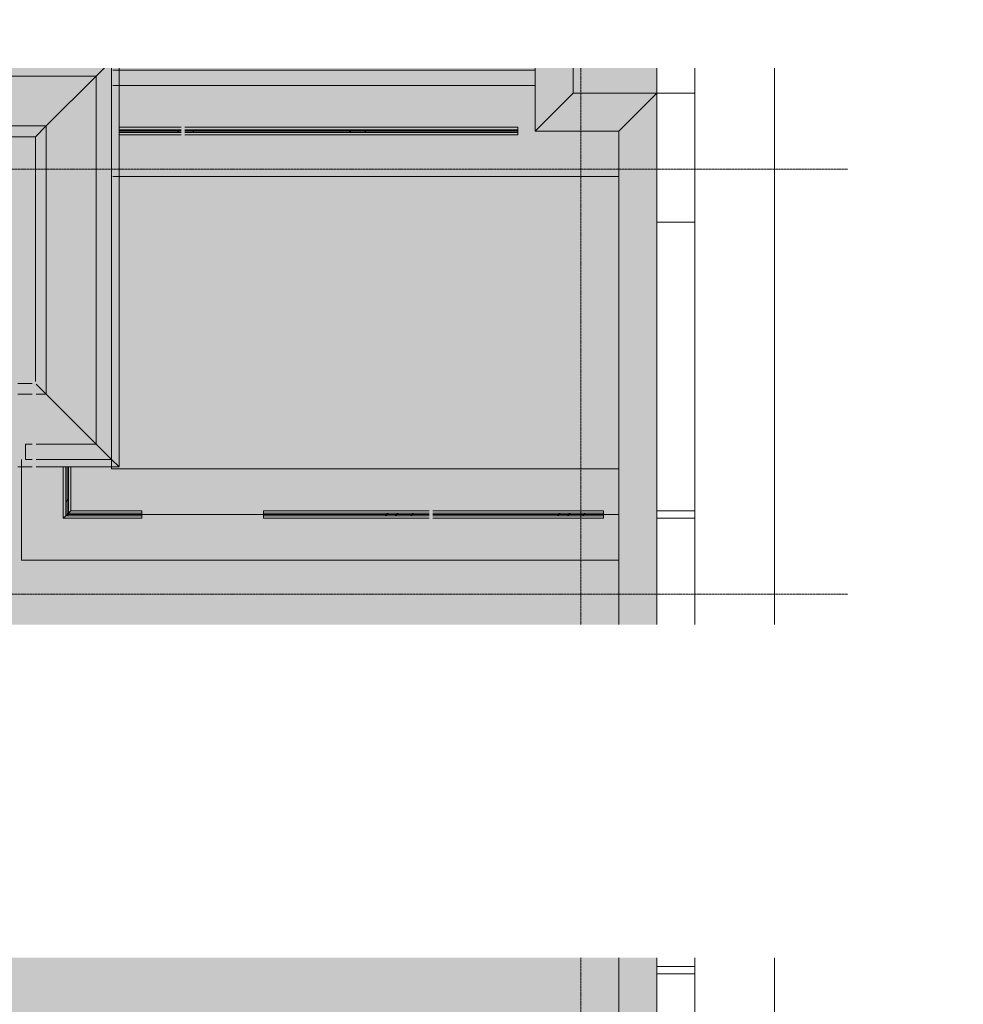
# Model space of a CAD drawing. Header units: millimetres. Extents: x -521669 to 178656, y -69521 to 500758.
# Tile 208 of 256: x -158995 to -152786, y 464513 to 470997. Entities that reach past the tile are written whole.
import ezdxf
from ezdxf import colors
from ezdxf.entities.mleader import LeaderData, LeaderLine
from ezdxf.math import Vec2, Vec3

# ---------------------------------------------------------------- set-up
doc = ezdxf.new("R2010")
doc.units = ezdxf.units.MM
doc.linetypes.add('-D1d1-15x02', pattern=[19, 15, -2, 0, -2])
doc.linetypes.add('DASHDOT', pattern=[25.4, 12.7, -6.35, 0, -6.35])
for name, color, linetype, lineweight in [('_0', 7, 'Continuous', 13), ('A-DETL', 7, 'Continuous', 5), ('A-DETL-GENF', 7, 'Continuous', 5), ('A-DETL-MBND', 7, 'Continuous', 9), ('A-GLAZ-CWMG', 8, 'Continuous', 5), ('dim_pot', 183, 'Continuous', 9), ('dim_razv', 93, 'DASHDOT', 9), ('S-GRID', 7, 'Continuous', 5), ('Ограждение', 7, 'Continuous', 5), ('Поручни', 7, 'Continuous', 5)]:
    doc.layers.add(name, color=color, linetype=linetype, lineweight=lineweight)
doc.layers.add('pol', color=7, linetype='Continuous', lineweight=15, true_color=0x738991)
doc.styles.add('In tre', font='isocpeur.ttf', dxfattribs={"width": 0.8, "oblique": 10})
pattern_1 = [(45, (-100, 100), (-282.8427, 282.8427), [200, -600]), (45, (-300, 0), (-282.8427, 282.8427), [600, -200]), (45, (100, -100), (-282.8427, 282.8427), [200, -600])]

# ---------------------------------------------------------------- blocks, each defined once
blk = doc.blocks.new('Rectangular Mullion - R_StandardFrame_50Wx250H_ALU-3175280-50_AS_M_L34')
at = {"layer": 'A-DETL-MBND'}
for p, q in [((37450, 10300), (37700, 10300)), ((37450, 10300), (37450, 8400)), ((37700, 10300), (37700, 8400)), ((37700, 8400), (37450, 8400))]:
    blk.add_line(p, q, dxfattribs=at)
blk = doc.blocks.new('Rectangular Mullion - R_StandardFrame_50Wx250H_ALU-3175281-50_AS_M_L34')
at = {"layer": 'A-DETL-MBND'}
for p, q in [((37450, 8350), (37700, 8350)), ((37450, 8350), (37450, 7300)), ((37700, 8350), (37700, 7300)), ((37700, 7300), (37450, 7300))]:
    blk.add_line(p, q, dxfattribs=at)
blk = doc.blocks.new('Rectangular Mullion - R_StandardFrame_50Wx250H_ALU-3175282-50_AS_M_L34')
at = {"layer": 'A-DETL-MBND'}
for p, q in [((37450, 7250), (37700, 7250)), ((37450, 7250), (37450, 5400)), ((37700, 7250), (37700, 5400)), ((37700, 5400), (37450, 5400))]:
    blk.add_line(p, q, dxfattribs=at)
blk = doc.blocks.new('Rectangular Mullion - R_StandardFrame_50Wx250H_ALU-3746502-50_AS_M_L34')
at = {"layer": 'A-DETL-MBND'}
for p, q in [((37450, 11400), (37700, 11400)), ((37450, 11400), (37450, 10300)), ((37700, 11400), (37700, 10300)), ((37700, 10300), (37450, 10300))]:
    blk.add_line(p, q, dxfattribs=at)
blk = doc.blocks.new('Rectangular Mullion - R_StandardFrame_50Wx250H_ALU-3933840-50_AS_M_L34')
at = {"layer": 'A-DETL-MBND'}
for p, q in [((37150, 11400), (37700, 11400)), ((37700, 11400), (37700, 11150)), ((36900, 11150), (37700, 11150))]:
    blk.add_line(p, q, dxfattribs=at)
blk = doc.blocks.new('Rectangular Mullion - R_StandardFrame_50Wx250H_ALU-3933841-50_AS_M_L34')
at = {"layer": 'A-DETL-MBND'}
for p, q in [((36900, 14650), (37150, 14650)), ((36900, 11150), (36900, 14650)), ((37150, 11400), (37150, 14650))]:
    blk.add_line(p, q, dxfattribs=at)
blk = doc.blocks.new('Rectangular Mullion - R_StandardFrame_50Wx250H_ALU-5000403-50_AS_M_L34')
at = {"layer": 'A-DETL-MBND'}
for p, q in [((-25, 0), (-25, 250)), ((-25, 250), (25, 250)), ((25, 250), (25, 0)), ((25, 0), (-25, 0))]:
    blk.add_line(p, q, dxfattribs=at)
blk = doc.blocks.new('Ограждение - Ограждение-4602949-50_AS_M_L34')
at = {"layer": 'A-DETL-MBND'}
for p, q in [((36700, 10850), (36700, 14650)), ((36950, 11100), (36700, 10850)), ((37500, 11100), (37250, 10850)), ((37250, 10850), (36700, 10850)), ((37250, -300), (37250, 10850))]:
    blk.add_line(p, q, dxfattribs=at)
blk = doc.blocks.new('Ограждение - Ограждение-4603396-50_AS_M_L34')
at = {"layer": 'Поручни'}
for p, q in [((29712, 11362), (33962, 11362)), ((33912, 11312), (33962, 11362)), ((33962, 11362), (33962, 8638)), ((33483.4, 10883.4), (33812, 11212)), ((33483.4, 10883.4), (29712, 10883.4)), ((33412, 10812), (33483.4, 10883.4)), ((33483.4, 9116.6), (33483.4, 10883.4)), ((33412, 10812), (29712, 10812)), ((33412, 9201.9), (33412, 10812)), ((29712, 10288), (32388, 10288)), ((32388, 10288), (32316.6, 10216.6)), ((32388, 10288), (32388, 9188)), ((29712, 10216.6), (32316.6, 10216.6)), ((32316.6, 10216.6), (31988, 9888)), ((32316.6, 10216.6), (32316.6, 9116.6)), ((29712, 9738), (29712, 9788)), ((31838, 9738), (29712, 9738)), ((31888, 9788), (31838, 9738)), ((31838, 8638), (31838, 9738)), ((32388, 9188), (32316.6, 9116.6)), ((32388, 9188), (32496.6, 9188)), ((33296.6, 9188), (33391, 9188)), ((33415.6, 9184.4), (33483.4, 9116.6)), ((32316.6, 9116.6), (31988, 8788)), ((32316.6, 9116.6), (32496.6, 9116.6)), ((33296.6, 9116.6), (33391, 9116.6)), ((33415.6, 9116.6), (33483.4, 9116.6)), ((33483.4, 9116.6), (33812, 8788)), ((31888, 8688), (31838, 8638)), ((33912, 8688), (33962, 8638)), ((32496.6, 8638), (31838, 8638)), ((33391, 8638), (33296.6, 8638)), ((33962, 8638), (33415.6, 8638))]:
    blk.add_line(p, q, dxfattribs=at)
blk = doc.blocks.new('Ограждение - Ограждение-4603902-50_AS_M_L34')
at = {"layer": 'Поручни'}
for p, q in [((30050, 11212), (30050, 11312)), ((33912, 11312), (30050, 11312)), ((33812, 11212), (33912, 11312)), ((33912, 8688), (33912, 11312)), ((30050, 11212), (33812, 11212)), ((33812, 11212), (33812, 8788)), ((33346.6, 8688), (33346.6, 8788)), ((33391, 8788), (33346.6, 8788)), ((33812, 8788), (33415.6, 8788)), ((33812, 8788), (33912, 8688)), ((33346.6, 8688), (33391, 8688)), ((33415.6, 8688), (33912, 8688))]:
    blk.add_line(p, q, dxfattribs=at)
blk = doc.blocks.new('Ограждение - Ограждение-4622914-50_AS_M_L34')
at = {"layer": 'A-DETL-MBND'}
for p in [(37750, 11350), (38275, -1325)]:
    blk.add_line(p, (38275, 11350), dxfattribs=at)
blk = doc.blocks.new('RST_AR_KMN_R22_B3_FCD_rvt-1-50_AS_M_L34')
at = {"layer": 'A-GLAZ-CWMG', "lineweight": 9}
for name, p in [('Rectangular Mullion - R_StandardFrame_50Wx250H_ALU-3933841-50_AS_M_L34', (0, 0)), ('Rectangular Mullion - R_StandardFrame_50Wx250H_ALU-3933840-50_AS_M_L34', (0, 0)), ('Rectangular Mullion - R_StandardFrame_50Wx250H_ALU-3746502-50_AS_M_L34', (0, 0)), ('Rectangular Mullion - R_StandardFrame_50Wx250H_ALU-3175280-50_AS_M_L34', (0, 0)), ('Rectangular Mullion - R_StandardFrame_50Wx250H_ALU-3175281-50_AS_M_L34', (0, 0)), ('Rectangular Mullion - R_StandardFrame_50Wx250H_ALU-3175282-50_AS_M_L34', (0, 0)), ('Rectangular Mullion - R_StandardFrame_50Wx250H_ALU-3175281-50_AS_M_L34', (0, -3000))]:
    blk.add_blockref(name, p, dxfattribs=at)
at = {"layer": 'A-GLAZ-CWMG', "lineweight": 9, "extrusion": (0, 0, -1), "rotation": 269.9999999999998}
for p in [(-37700, 8375), (-37700, 7275), (-37700, 5375)]:
    blk.add_blockref('Rectangular Mullion - R_StandardFrame_50Wx250H_ALU-5000403-50_AS_M_L34', p, dxfattribs=at)
at = {"layer": 'Ограждение', "lineweight": 9}
for name in ['Ограждение - Ограждение-4602949-50_AS_M_L34', 'Ограждение - Ограждение-4603396-50_AS_M_L34', 'Ограждение - Ограждение-4622914-50_AS_M_L34', 'Ограждение - Ограждение-4603902-50_AS_M_L34']:
    blk.add_blockref(name, (-50, 50), dxfattribs=at)
blk = doc.blocks.new('Ограждение - Ограждение-3240401-50_AS_M_L34')
at = {"layer": 'A-DETL-MBND', "true_color": 0x787878}
h = blk.add_hatch(dxfattribs=at)
h.set_pattern_fill('FP_25', color=8, style=0, pattern_type=2)
h.set_pattern_definition(pattern_1)
h.paths.add_polyline_path([(33912, 10900.5), (34320.9, 10900.5), (34320.9, 10908.5), (33912, 10908.5)])
h.paths.add_polyline_path([(36537, 10900.5), (36537, 10908.5), (34345.5, 10908.5), (34345.5, 10900.5), (36387.7, 10900.5)])
h = blk.add_hatch(dxfattribs=at)
h.set_pattern_fill('FP_25', color=8, style=0, pattern_type=2)
h.set_pattern_definition(pattern_1)
h.paths.add_polyline_path([(34619.9, 10891.5), (36537, 10891.5), (36537, 10899.5), (34345.5, 10899.5), (34345.5, 10891.5), (34501.7, 10891.5)])
h.paths.add_polyline_path([(34030.6, 10891.5), (34320.9, 10891.5), (34320.9, 10899.5), (33912, 10899.5), (33912, 10891.5)])
at = {"layer": 'A-DETL-MBND'}
for p, q in [((34320.9, 10925), (33912, 10925)), ((34320.9, 10909), (33912, 10909)), ((34320.9, 10908.5), (33912, 10908.5)), ((34320.9, 10900.5), (33912, 10900.5)), ((34320.9, 10899.5), (33912, 10899.5)), ((36537, 10925), (34345.5, 10925)), ((36537, 10909), (34345.5, 10909)), ((36537, 10908.5), (34345.5, 10908.5)), ((36537, 10900.5), (34345.5, 10900.5)), ((36537, 10899.5), (34345.5, 10899.5)), ((36537, 10925), (36537, 10909)), ((36537, 10908.5), (36537, 10900.5)), ((36537, 10900.5), (36537, 10899.5)), ((36537, 10899.5), (36537, 10891.5)), ((34320.9, 10891.5), (33912, 10891.5)), ((34320.9, 10891), (33912, 10891)), ((33912, 10875), (34320.9, 10875)), ((36537, 10891.5), (34345.5, 10891.5)), ((36537, 10891), (34345.5, 10891)), ((34345.5, 10875), (36537, 10875)), ((36537, 10891), (36537, 10875))]:
    blk.add_line(p, q, dxfattribs=at)
blk = doc.blocks.new('Ограждение - Ограждение-6163616-50_AS_M_L34')
at = {"layer": 'A-DETL-MBND', "true_color": 0x787878}
h = blk.add_hatch(dxfattribs=at)
h.set_pattern_fill('FP_25', color=8, style=0, pattern_type=2)
h.set_pattern_definition(pattern_1)
h.paths.add_polyline_path([(33561.5, 8366.5), (33569.5, 8375.5), (33569.5, 8688), (33561.5, 8688), (33561.5, 8374.5)])
h = blk.add_hatch(dxfattribs=at)
h.set_pattern_fill('FP_25', color=8, style=0, pattern_type=2)
h.set_pattern_definition(pattern_1)
h.paths.add_polyline_path([(33570.5, 8375.5), (33578.5, 8384), (33578.5, 8688), (33570.5, 8688), (33570.5, 8383.5)])
h = blk.add_hatch(dxfattribs=at)
h.set_pattern_fill('FP_25', color=8, style=0, pattern_type=2)
h.set_pattern_definition(pattern_1)
h.paths.add_polyline_path([(33561.5, 8366.5), (34062, 8366.5), (34062, 8374.5), (33569.5, 8374.5)])
h = blk.add_hatch(dxfattribs=at)
h.set_pattern_fill('FP_25', color=8, style=0, pattern_type=2)
h.set_pattern_definition(pattern_1)
h.paths.add_polyline_path([(33569.5, 8374.5), (33570.5, 8375.5), (33569.5, 8375)])
h = blk.add_hatch(dxfattribs=at)
h.set_pattern_fill('FP_25', color=8, style=0, pattern_type=2)
h.set_pattern_definition(pattern_1)
h.paths.add_polyline_path([(33570.5, 8375.5), (34062, 8375.5), (34062, 8383.5), (33578.5, 8383.5)])
at = {"layer": 'A-DETL-MBND'}
for p, q in [((33545, 8688), (33545, 8350)), ((33561, 8366), (33561, 8688)), ((33561.5, 8366.5), (33561.5, 8688)), ((33569.5, 8374.5), (33569.5, 8688)), ((33570.5, 8375.5), (33570.5, 8688)), ((33578.5, 8383.5), (33578.5, 8688)), ((33579, 8384), (33579, 8688)), ((33595, 8400), (33595, 8688)), ((33561, 8366), (33545, 8350)), ((34062, 8366), (33561, 8366)), ((33569.5, 8374.5), (33561.5, 8366.5)), ((34062, 8366.5), (33561.5, 8366.5)), ((33570.5, 8375.5), (33569.5, 8374.5)), ((34062, 8374.5), (33569.5, 8374.5)), ((33578.5, 8383.5), (33570.5, 8375.5)), ((34062, 8375.5), (33570.5, 8375.5)), ((34062, 8383.5), (33578.5, 8383.5)), ((33595, 8400), (33579, 8384)), ((34062, 8384), (33579, 8384)), ((34062, 8400), (33595, 8400)), ((34062, 8400), (34062, 8384)), ((34062, 8383.5), (34062, 8375.5)), ((34062, 8375.5), (34062, 8374.5)), ((34062, 8374.5), (34062, 8366.5)), ((34062, 8366), (34062, 8350)), ((33545, 8350), (34062, 8350))]:
    blk.add_line(p, q, dxfattribs=at)
blk = doc.blocks.new('Ограждение - Ограждение-7109118-50_AS_M_L34')
at = {"layer": 'A-DETL-MBND', "true_color": 0x787878}
h = blk.add_hatch(dxfattribs=at)
h.set_pattern_fill('FP_25', color=8, style=0, pattern_type=2)
h.set_pattern_definition(pattern_1)
h.paths.add_polyline_path([(36977, 8375.5), (37100, 8375.5), (37100, 8383.5), (35977.7, 8383.5), (35977.7, 8375.5), (36682.4, 8375.5)])
h.paths.add_polyline_path([(34914.5, 8375.5), (35953.1, 8375.5), (35953.1, 8383.5), (34862, 8383.5), (34862, 8375.5)])
h = blk.add_hatch(dxfattribs=at)
h.set_pattern_fill('FP_25', color=8, style=0, pattern_type=2)
h.set_pattern_definition(pattern_1)
h.paths.add_polyline_path([(34862, 8366.5), (35953.1, 8366.5), (35953.1, 8374.5), (34862, 8374.5)])
h.paths.add_polyline_path([(37031.4, 8366.5), (37100, 8366.5), (37100, 8374.5), (35977.7, 8374.5), (35977.7, 8366.5), (36977, 8366.5)])
at = {"layer": 'A-DETL-MBND'}
for p, q in [((34862, 8384), (34862, 8400)), ((35953.1, 8400), (34862, 8400)), ((35953.1, 8384), (34862, 8384)), ((34862, 8375.5), (34862, 8383.5)), ((35953.1, 8383.5), (34862, 8383.5)), ((34862, 8374.5), (34862, 8375.5)), ((35953.1, 8375.5), (34862, 8375.5)), ((34862, 8366.5), (34862, 8374.5)), ((35953.1, 8374.5), (34862, 8374.5)), ((35953.1, 8366.5), (34862, 8366.5)), ((34862, 8350), (34862, 8366)), ((35953.1, 8366), (34862, 8366)), ((37100, 8400), (35977.7, 8400)), ((37100, 8384), (35977.7, 8384)), ((37100, 8383.5), (35977.7, 8383.5)), ((37100, 8375.5), (35977.7, 8375.5)), ((37100, 8374.5), (35977.7, 8374.5)), ((37100, 8366.5), (35977.7, 8366.5)), ((37100, 8366), (35977.7, 8366)), ((37100, 8400), (37100, 8384)), ((37100, 8383.5), (37100, 8375.5)), ((37100, 8375.5), (37100, 8374.5)), ((37100, 8374.5), (37100, 8366.5)), ((37100, 8366), (37100, 8350)), ((34862, 8350), (35953.1, 8350)), ((35977.7, 8350), (37100, 8350))]:
    blk.add_line(p, q, dxfattribs=at)

msp = doc.modelspace()

# ---------------------------------------------------------------- hatches: boundary and pattern name
at = {"layer": '_0', "transparency": 33554534}
h = msp.add_hatch(color=252, dxfattribs=at)
h.dxf.hatch_style = 1
h.paths.add_polyline_path([(-154802.1, 458862.5), (-192753.7, 458862.5), (-192753.7, 488814.1), (-154802.1, 488814.1)])
h.paths.add_polyline_path([(-166902.9, 480313.3), (-166902.9, 478313.3), (-169852.9, 478313.3), (-169852.9, 469363.3), (-163702.9, 469363.3), (-163702.9, 467363.3), (-183952.9, 467363.3), (-183952.9, 467363.3), (-186002.9, 467363.3), (-186002.9, 469363.3), (-183852.9, 469363.3), (-183852.9, 473413.3), (-179002.9, 473413.3), (-179002.9, 471913.3), (-177352.9, 471913.3), (-177352.9, 478313.3), (-185752.9, 478313.3), (-185752.9, 480313.3), (-182952.9, 480313.3), (-166902.9, 480313.3)], flags=16)
at = {"layer": 'A-DETL-GENF'}
msp.add_hatch(color=256, dxfattribs=at).paths.add_polyline_path([(-157204.3, 466537.3), (-157204.3, 466607.3), (-157453.4, 466572.3), (-157338.4, 466556.1)])

# ---------------------------------------------------------------- linework, layer by layer
at = {"layer": 'A-DETL'}
for p, q in [((-162590.9, 474063.3), (-158372.8, 470725.3)), ((-155602.9, 470663.3), (-158382.9, 470663.3)), ((-155602.9, 470563.3), (-158382.9, 470563.3)), ((-155052.9, 469963.3), (-158382.9, 469963.3)), ((-158982.9, 468101.3), (-158982.9, 467438.3)), ((-158390.9, 468038.3), (-158390.9, 468101.3)), ((-155052.9, 468038.3), (-158390.9, 468038.3)), ((-155052.9, 467438.3), (-158982.9, 467438.3)), ((-157204.3, 466607.3), (-157453.4, 466572.3)), ((-157204.3, 466572.3), (-157204.3, 466607.3)), ((-157453.4, 466572.3), (-157204.3, 466537.3)), ((-157204.3, 466537.3), (-157204.3, 466572.3)), ((-156654.3, 466572.3), (-157204.3, 466572.3))]:
    msp.add_line(p, q, dxfattribs=at)
at = {"layer": 'A-DETL-MBND'}
for p, q in [((-157390.9, 467738.3), (-158190.9, 467738.3)), ((-155052.9, 467738.3), (-155152.9, 467738.3))]:
    msp.add_line(p, q, dxfattribs=at)
at = {"layer": 'S-GRID', "linetype": '-D1d1-15x02'}
for p, q in [((-155302.9, 456633.4), (-155302.9, 490204.9)), ((-195297, 470013.3), (-153546.3, 470013.3)), ((-195297, 467213.3), (-153546.3, 467213.3))]:
    msp.add_line(p, q, dxfattribs=at)

# ---------------------------------------------------------------- block references
at = {"lineweight": 5}
msp.add_blockref('RST_AR_KMN_R22_B3_FCD_rvt-1-50_AS_M_L34', (-192252.9, 459363.3), dxfattribs=at)
at = {"layer": 'A-DETL-MBND'}
for name in ['Ограждение - Ограждение-3240401-50_AS_M_L34', 'Ограждение - Ограждение-6163616-50_AS_M_L34', 'Ограждение - Ограждение-7109118-50_AS_M_L34']:
    msp.add_blockref(name, (-192252.9, 459363.3), dxfattribs=at)

# ---------------------------------------------------------------- next in the draw order: leaders
at = {"layer": 'dim_pot', "color": 0, "linetype": 'ByBlock'}
ml = msp.add_multileader_mtext('Standard', dxfattribs=at)
ml.set_content('Подвесной потолок ГКЛ', style='In tre')
ml.set_leader_properties()
ml.build(insert=Vec2(0, 0))
ml.multileader.update_dxf_attribs({"text_left_attachment_type": 6, "text_right_attachment_type": 6, "dogleg_length": 1, "arrow_head_size": 0, "scale": 50})
ctx = ml.context
ctx.base_point, ctx.scale, ctx.char_height, ctx.arrow_head_size, ctx.landing_gap_size, ctx.plane_origin = Vec3(-108467.6, 465989), 50, 200, 0, 4.5, Vec3(-117406.3, 470828.9)
ctx.left_attachment, ctx.right_attachment, ctx.text_align_type = 6, 6, 2
notes = []
notes.append((ctx, [(0, (1, 1, 0), (-108517.6, 465989), (1, 0), 50, [(1, [(-109346.6, 469626.6)], 0, [])])]))
ctx.mtext.insert, ctx.mtext.width, ctx.mtext.defined_height, ctx.mtext.alignment, ctx.mtext.flow_direction = Vec3(-106075.8, 466229), 2609.327, 696.6, 3, 5
ctx.mtext.has_bg_fill, ctx.mtext.bg_color, ctx.mtext.bg_scale_factor, ctx.mtext.bg_transparency, ctx.mtext.use_window_bg_color = 1, -1027028792, 1.5, 0, 1
for ctx, leaders in notes:
    for number, flags, end, landing, length, lines in leaders:
        leader = LeaderData()
        leader.index, (leader.has_last_leader_line, leader.has_dogleg_vector, leader.attachment_direction) = number, flags
        leader.last_leader_point, leader.dogleg_vector, leader.dogleg_length = Vec3(end), Vec3(landing), length
        for number, points, colour, breaks in lines:
            line = LeaderLine()
            line.index, line.vertices, line.color, line.breaks = number, Vec3.list(points), colors.encode_raw_color(colour), breaks
            leader.lines.append(line)
        ctx.leaders.append(leader)

# ---------------------------------------------------------------- next in the draw order: leaders
ml = msp.add_multileader_mtext('Standard', dxfattribs=at)
ml.set_content('Лючок 500х500 для обслуживания модулей управления клапанами, расположение уточнить по месту', style='In tre')
ml.set_leader_properties()
ml.build(insert=Vec2(0, 0))
ml.multileader.update_dxf_attribs({"text_left_attachment_type": 6, "text_right_attachment_type": 6, "dogleg_length": 1, "arrow_head_size": 0, "scale": 50})
ctx = ml.context
ctx.base_point, ctx.scale, ctx.char_height, ctx.arrow_head_size, ctx.landing_gap_size, ctx.plane_origin = Vec3(-114915.5, 465707.8), 50, 200, 0, 4.5, Vec3(-111550.5, 470825.2)
ctx.left_attachment, ctx.right_attachment, ctx.text_align_type = 6, 6, 2
notes = []
notes.append((ctx, [(1, (1, 1, 0), (-111338.8, 465707.8), (-1, 0), 50, [(1, [(-110457.4, 469613.3)], 0, [])])]))
ctx.mtext.insert, ctx.mtext.width, ctx.mtext.defined_height, ctx.mtext.alignment, ctx.mtext.flow_direction = Vec3(-111393.3, 465967.8), 3637.528, 407.5, 3, 5
ctx.mtext.has_bg_fill, ctx.mtext.bg_color, ctx.mtext.bg_scale_factor, ctx.mtext.bg_transparency, ctx.mtext.use_window_bg_color = 1, -1027028792, 1.5, 0, 1
for ctx, leaders in notes:
    for number, flags, end, landing, length, lines in leaders:
        leader = LeaderData()
        leader.index, (leader.has_last_leader_line, leader.has_dogleg_vector, leader.attachment_direction) = number, flags
        leader.last_leader_point, leader.dogleg_vector, leader.dogleg_length = Vec3(end), Vec3(landing), length
        for number, points, colour, breaks in lines:
            line = LeaderLine()
            line.index, line.vertices, line.color, line.breaks = number, Vec3.list(points), colors.encode_raw_color(colour), breaks
            leader.lines.append(line)
        ctx.leaders.append(leader)

# ---------------------------------------------------------------- next in the draw order: leaders
ml = msp.add_multileader_mtext('Standard', dxfattribs=at)
ml.set_content('Подвесной реечный потолок', style='In tre')
ml.set_leader_properties()
ml.build(insert=Vec2(0, 0))
ml.multileader.update_dxf_attribs({"text_left_attachment_type": 6, "text_right_attachment_type": 6, "dogleg_length": 1, "arrow_head_size": 0, "scale": 50})
ctx = ml.context
ctx.base_point, ctx.scale, ctx.char_height, ctx.arrow_head_size, ctx.landing_gap_size, ctx.plane_origin = Vec3(-167048.4, 466083.5), 50, 200, 0, 4.5, Vec3(-159006.4, 471007.8)
ctx.left_attachment, ctx.right_attachment = 6, 6
notes = []
notes.append((ctx, [(1, (1, 1, 0), (-167098.4, 466083.5), (1, 0), 50, [(1, [(-168506, 468223.3)], 0, [])])]))
ctx.mtext.insert, ctx.mtext.width, ctx.mtext.defined_height, ctx.mtext.flow_direction = Vec3(-167043.9, 466343.5), 3092.716, 696.6, 5
ctx.mtext.has_bg_fill, ctx.mtext.bg_color, ctx.mtext.bg_scale_factor, ctx.mtext.bg_transparency, ctx.mtext.use_window_bg_color = 1, -1027028792, 1.5, 0, 1
for ctx, leaders in notes:
    for number, flags, end, landing, length, lines in leaders:
        leader = LeaderData()
        leader.index, (leader.has_last_leader_line, leader.has_dogleg_vector, leader.attachment_direction) = number, flags
        leader.last_leader_point, leader.dogleg_vector, leader.dogleg_length = Vec3(end), Vec3(landing), length
        for number, points, colour, breaks in lines:
            line = LeaderLine()
            line.index, line.vertices, line.color, line.breaks = number, Vec3.list(points), colors.encode_raw_color(colour), breaks
            leader.lines.append(line)
        ctx.leaders.append(leader)

# ---------------------------------------------------------------- next in the draw order: leaders
ml = msp.add_multileader_mtext('Standard', dxfattribs=at)
ml.set_content('Ниша под дымоудаление', style='In tre')
ml.set_leader_properties()
ml.build(insert=Vec2(0, 0))
ml.multileader.update_dxf_attribs({"text_left_attachment_type": 6, "text_right_attachment_type": 6, "dogleg_length": 1, "arrow_head_size": 0, "scale": 50})
ctx = ml.context
ctx.base_point, ctx.scale, ctx.char_height, ctx.arrow_head_size, ctx.landing_gap_size, ctx.plane_origin = Vec3(-178144.1, 466653.3), 50, 200, 0, 4.5, Vec3(-165183.6, 471482.1)
ctx.left_attachment, ctx.right_attachment = 6, 6
notes = []
notes.append((ctx, [(0, (1, 1, 0), (-175649.8, 466653.3), (-1, 0), 50, [(1, [(-174452.9, 470888.3)], 0, [])])]))
ctx.mtext.insert, ctx.mtext.width, ctx.mtext.defined_height, ctx.mtext.flow_direction = Vec3(-178139.6, 466913.3), 2743.59, 636.6, 5
ctx.mtext.has_bg_fill, ctx.mtext.bg_color, ctx.mtext.bg_scale_factor, ctx.mtext.bg_transparency, ctx.mtext.use_window_bg_color = 1, -1027028792, 1.5, 0, 1
for ctx, leaders in notes:
    for number, flags, end, landing, length, lines in leaders:
        leader = LeaderData()
        leader.index, (leader.has_last_leader_line, leader.has_dogleg_vector, leader.attachment_direction) = number, flags
        leader.last_leader_point, leader.dogleg_vector, leader.dogleg_length = Vec3(end), Vec3(landing), length
        for number, points, colour, breaks in lines:
            line = LeaderLine()
            line.index, line.vertices, line.color, line.breaks = number, Vec3.list(points), colors.encode_raw_color(colour), breaks
            leader.lines.append(line)
        ctx.leaders.append(leader)

# ---------------------------------------------------------------- next in the draw order: leaders
at = {"layer": 'dim_razv', "color": 0, "linetype": 'ByBlock'}
ml = msp.add_multileader_mtext('Standard', dxfattribs=at)
ml.set_content('Зеркало на стене, выполнить в один уровень с отделкой стен', style='In tre')
ml.set_leader_properties()
ml.build(insert=Vec2(0, 0))
ml.multileader.update_dxf_attribs({"text_left_attachment_type": 6, "text_right_attachment_type": 6, "dogleg_length": 1, "arrow_head_size": 0, "scale": 50})
ctx = ml.context
ctx.base_point, ctx.scale, ctx.char_height, ctx.arrow_head_size, ctx.landing_gap_size, ctx.plane_origin = Vec3(-175705.7, 466280.3), 50, 200, 0, 4.5, Vec3(-168248.2, 470311.7)
ctx.left_attachment, ctx.right_attachment = 6, 6
notes = []
notes.append((ctx, [(1, (1, 1, 0), (-175755.7, 466280.3), (1, 0), 50, [(1, [(-176608.7, 469065.6)], 0, [])])]))
ctx.mtext.insert, ctx.mtext.width, ctx.mtext.defined_height, ctx.mtext.flow_direction = Vec3(-175701.2, 466520.3), 3092.716, 696.6, 5
ctx.mtext.has_bg_fill, ctx.mtext.bg_color, ctx.mtext.bg_scale_factor, ctx.mtext.bg_transparency, ctx.mtext.use_window_bg_color = 1, -1027028792, 1.5, 0, 1
for ctx, leaders in notes:
    for number, flags, end, landing, length, lines in leaders:
        leader = LeaderData()
        leader.index, (leader.has_last_leader_line, leader.has_dogleg_vector, leader.attachment_direction) = number, flags
        leader.last_leader_point, leader.dogleg_vector, leader.dogleg_length = Vec3(end), Vec3(landing), length
        for number, points, colour, breaks in lines:
            line = LeaderLine()
            line.index, line.vertices, line.color, line.breaks = number, Vec3.list(points), colors.encode_raw_color(colour), breaks
            leader.lines.append(line)
        ctx.leaders.append(leader)

# ---------------------------------------------------------------- next in the draw order: leaders
ml = msp.add_multileader_mtext('Standard', dxfattribs=at)
ml.set_content('Плитка керамогранитная, настенная', style='In tre')
ml.set_leader_properties()
ml.build(insert=Vec2(0, 0))
ml.multileader.update_dxf_attribs({"text_left_attachment_type": 6, "text_right_attachment_type": 6, "dogleg_length": 1, "arrow_head_size": 0, "scale": 50})
ctx = ml.context
ctx.base_point, ctx.scale, ctx.char_height, ctx.arrow_head_size, ctx.landing_gap_size, ctx.plane_origin = Vec3(-167061.5, 470739.2), 50, 200, 0, 4.5, Vec3(-165245.9, 470411.2)
ctx.left_attachment, ctx.right_attachment = 6, 6
notes = []
notes.append((ctx, [(1, (1, 1, 0), (-167111.5, 470739.2), (1, 0), 50, [(1, [(-167840, 469065.6)], 0, [])])]))
ctx.mtext.insert, ctx.mtext.width, ctx.mtext.defined_height, ctx.mtext.flow_direction = Vec3(-167057, 470979.2), 3092.716, 696.6, 5
ctx.mtext.has_bg_fill, ctx.mtext.bg_color, ctx.mtext.bg_scale_factor, ctx.mtext.bg_transparency, ctx.mtext.use_window_bg_color = 1, -1027028792, 1.5, 0, 1
ml = msp.add_multileader_mtext('Standard', dxfattribs=at)
ml.set_content('Отделка над дверным проемаом - дверным добором', style='In tre')
ml.set_leader_properties()
ml.build(insert=Vec2(0, 0))
ml.multileader.update_dxf_attribs({"text_left_attachment_type": 6, "text_right_attachment_type": 6, "dogleg_length": 1, "arrow_head_size": 0, "scale": 50})
ctx = ml.context
ctx.base_point, ctx.scale, ctx.char_height, ctx.arrow_head_size, ctx.landing_gap_size, ctx.plane_origin = Vec3(-172345.5, 465863.3), 50, 200, 0, 4.5, Vec3(-165533.7, 468916.7)
ctx.left_attachment, ctx.right_attachment = 6, 6
notes.append((ctx, [(0, (1, 1, 0), (-169295, 465863.3), (-1, 0), 50, [(1, [(-167901.2, 467665.6)], 0, [])])]))
ctx.mtext.insert, ctx.mtext.width, ctx.mtext.defined_height, ctx.mtext.flow_direction = Vec3(-172341, 466123.3), 3092.716, 696.6, 5
ctx.mtext.has_bg_fill, ctx.mtext.bg_color, ctx.mtext.bg_scale_factor, ctx.mtext.bg_transparency, ctx.mtext.use_window_bg_color = 1, -1027028792, 1.5, 0, 1
for ctx, leaders in notes:
    for number, flags, end, landing, length, lines in leaders:
        leader = LeaderData()
        leader.index, (leader.has_last_leader_line, leader.has_dogleg_vector, leader.attachment_direction) = number, flags
        leader.last_leader_point, leader.dogleg_vector, leader.dogleg_length = Vec3(end), Vec3(landing), length
        for number, points, colour, breaks in lines:
            line = LeaderLine()
            line.index, line.vertices, line.color, line.breaks = number, Vec3.list(points), colors.encode_raw_color(colour), breaks
            leader.lines.append(line)
        ctx.leaders.append(leader)

# ---------------------------------------------------------------- next in the draw order: leaders
at = {"layer": 'pol', "color": 0, "linetype": 'ByBlock'}
ml = msp.add_multileader_mtext('Standard', dxfattribs=at)
ml.set_content('Керамогранит под камень^J600х1200 мм', style='In tre')
ml.set_leader_properties()
ml.build(insert=Vec2(0, 0))
ml.multileader.update_dxf_attribs({"text_left_attachment_type": 6, "text_right_attachment_type": 6, "dogleg_length": 1, "arrow_head_size": 0, "scale": 50})
ctx = ml.context
ctx.base_point, ctx.scale, ctx.char_height, ctx.arrow_head_size, ctx.landing_gap_size, ctx.plane_origin = Vec3(-166624.7, 465213.2), 50, 200, 0, 4.5, Vec3(-159812.9, 470053.2)
ctx.left_attachment, ctx.right_attachment = 6, 6
notes = []
notes.append((ctx, [(1, (1, 1, 0), (-166674.7, 465213.2), (1, 0), 50, [(1, [(-167496.7, 467943.3)], 0, [])])]))
ctx.mtext.insert, ctx.mtext.width, ctx.mtext.defined_height, ctx.mtext.flow_direction = Vec3(-166620.2, 465453.2), 3092.716, 696.6, 5
ctx.mtext.has_bg_fill, ctx.mtext.bg_color, ctx.mtext.bg_scale_factor, ctx.mtext.bg_transparency, ctx.mtext.use_window_bg_color = 1, -1027028792, 1.5, 0, 1
for ctx, leaders in notes:
    for number, flags, end, landing, length, lines in leaders:
        leader = LeaderData()
        leader.index, (leader.has_last_leader_line, leader.has_dogleg_vector, leader.attachment_direction) = number, flags
        leader.last_leader_point, leader.dogleg_vector, leader.dogleg_length = Vec3(end), Vec3(landing), length
        for number, points, colour, breaks in lines:
            line = LeaderLine()
            line.index, line.vertices, line.color, line.breaks = number, Vec3.list(points), colors.encode_raw_color(colour), breaks
            leader.lines.append(line)
        ctx.leaders.append(leader)

# ---------------------------------------------------------------- next in the draw order: leaders
ml = msp.add_multileader_mtext('Standard', dxfattribs=at)
ml.set_content('Металлический профиль', style='In tre')
ml.set_leader_properties()
ml.build(insert=Vec2(0, 0))
ml.multileader.update_dxf_attribs({"text_left_attachment_type": 6, "text_right_attachment_type": 6, "dogleg_length": 1, "arrow_head_size": 0, "scale": 50})
ctx = ml.context
ctx.base_point, ctx.scale, ctx.char_height, ctx.arrow_head_size, ctx.landing_gap_size, ctx.plane_origin = Vec3(-176134.1, 465526.4), 50, 200, 0, 4.5, Vec3(-169322.3, 470366.3)
ctx.left_attachment, ctx.right_attachment = 6, 6
notes = []
notes.append((ctx, [(1, (1, 1, 0), (-176184.1, 465526.4), (1, 0), 50, [(1, [(-177334.7, 468334.2)], 0, [])])]))
ctx.mtext.insert, ctx.mtext.width, ctx.mtext.defined_height, ctx.mtext.flow_direction = Vec3(-176129.6, 465786.4), 2495.091, 696.6, 5
ctx.mtext.has_bg_fill, ctx.mtext.bg_color, ctx.mtext.bg_scale_factor, ctx.mtext.bg_transparency, ctx.mtext.use_window_bg_color = 1, -1027028792, 1.5, 0, 1
for ctx, leaders in notes:
    for number, flags, end, landing, length, lines in leaders:
        leader = LeaderData()
        leader.index, (leader.has_last_leader_line, leader.has_dogleg_vector, leader.attachment_direction) = number, flags
        leader.last_leader_point, leader.dogleg_vector, leader.dogleg_length = Vec3(end), Vec3(landing), length
        for number, points, colour, breaks in lines:
            line = LeaderLine()
            line.index, line.vertices, line.color, line.breaks = number, Vec3.list(points), colors.encode_raw_color(colour), breaks
            leader.lines.append(line)
        ctx.leaders.append(leader)

# ---------------------------------------------------------------- next in the draw order: leaders
at = {"layer": 'pol', "color": 1, "linetype": 'ByBlock', "true_color": 0xff0000}
ml = msp.add_multileader_mtext('Standard', dxfattribs=at)
ml.set_content('Лоток щелевой\\Pводоотводный в полу, модульный. Лщ-2', color=(255, 0, 0), style='In tre')
ml.set_leader_properties()
ml.build(insert=Vec2(0, 0))
ml.multileader.update_dxf_attribs({"text_left_attachment_type": 6, "text_right_attachment_type": 6, "dogleg_length": 1, "arrow_head_size": 0, "scale": 50})
ctx = ml.context
ctx.base_point, ctx.scale, ctx.char_height, ctx.arrow_head_size, ctx.landing_gap_size, ctx.plane_origin = Vec3(-171877, 466106.9), 50, 200, 0, 4.5, Vec3(-163577.6, 470946.8)
ctx.left_attachment, ctx.right_attachment = 6, 6
notes = []
notes.append((ctx, [(1, (1, 1, 0), (-171927, 466106.9), (1, 0), 50, [(1, [(-172964.5, 468993.3)], 0, [])])]))
ctx.mtext.insert, ctx.mtext.width, ctx.mtext.defined_height, ctx.mtext.flow_direction = Vec3(-171872.5, 466366.9), 2329.345, 696.6, 5
ctx.mtext.has_bg_fill, ctx.mtext.bg_color, ctx.mtext.bg_scale_factor, ctx.mtext.bg_transparency, ctx.mtext.use_window_bg_color = 1, -1027028792, 1.5, 0, 1
for ctx, leaders in notes:
    for number, flags, end, landing, length, lines in leaders:
        leader = LeaderData()
        leader.index, (leader.has_last_leader_line, leader.has_dogleg_vector, leader.attachment_direction) = number, flags
        leader.last_leader_point, leader.dogleg_vector, leader.dogleg_length = Vec3(end), Vec3(landing), length
        for number, points, colour, breaks in lines:
            line = LeaderLine()
            line.index, line.vertices, line.color, line.breaks = number, Vec3.list(points), colors.encode_raw_color(colour), breaks
            leader.lines.append(line)
        ctx.leaders.append(leader)

doc.saveas('drawing.dxf')
